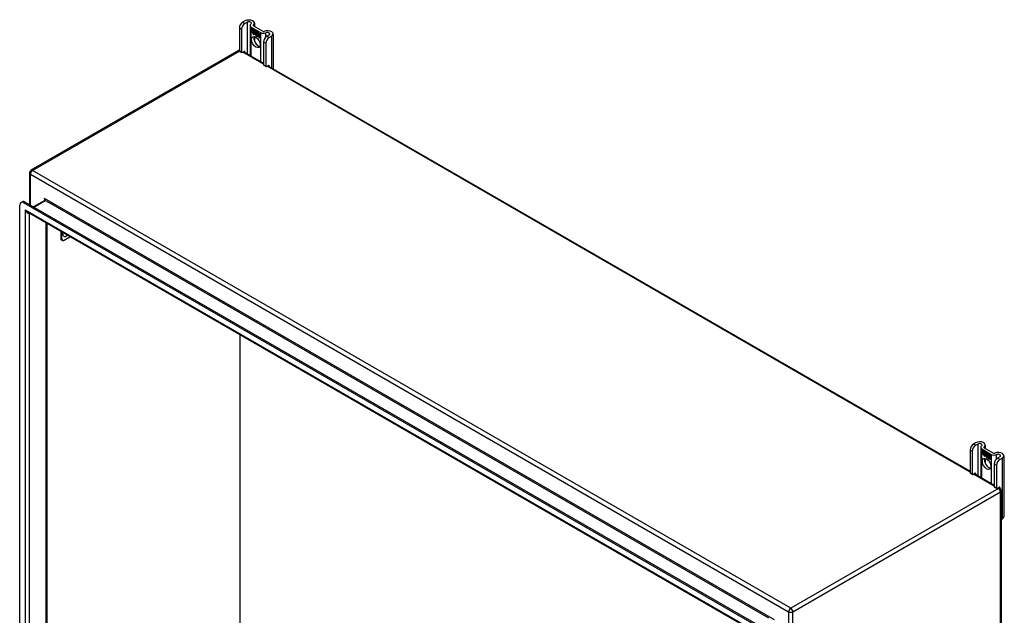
# Model space of a CAD drawing. Header units: inches. Extents: x 12 to 235, y 17 to 142.
# Tile 117 of 117: x 202 to 235, y 109 to 129. Entities that reach past the tile are written whole.
import ezdxf

# ---------------------------------------------------------------- set-up
doc = ezdxf.new("R2010")
doc.units = ezdxf.units.IN
doc.header["$MEASUREMENT"] = 0
doc.layers.add('Visible Edges(ANSI)', color=7, linetype='Continuous', lineweight=25)
doc.layers.add('Visible Tangent Edges(ANSI)', color=7, linetype='Continuous', lineweight=25)

msp = doc.modelspace()

# ---------------------------------------------------------------- linework, layer by layer
at = {"layer": 'Visible Edges(ANSI)'}
for p, q in [((210.016, 128.965), (209.94, 128.921)), ((210.015, 128.878), (210.09, 128.922)), ((210.336, 128.888), (210.336, 128.78)), ((209.83, 128.73), (209.83, 127.964)), ((209.904, 128.687), (209.904, 127.921)), ((210.187, 128.812), (210.187, 127.814)), ((210.227, 128.757), (210.54, 128.576)), ((210.23, 128.704), (210.349, 128.636)), ((210.23, 128.671), (210.23, 128.704)), ((210.23, 128.671), (210.231, 128.672)), ((210.318, 128.621), (210.23, 128.671)), ((210.23, 128.634), (210.23, 128.667)), ((210.23, 128.667), (210.318, 128.617)), ((210.23, 128.634), (210.231, 128.635)), ((210.318, 128.584), (210.23, 128.634)), ((210.23, 128.63), (210.318, 128.579)), ((210.23, 128.597), (210.23, 128.63)), ((210.23, 128.597), (210.231, 128.597)), ((210.316, 128.548), (210.23, 128.597)), ((210.231, 128.703), (210.232, 128.704)), ((210.231, 128.703), (210.231, 128.672)), ((210.348, 128.635), (210.231, 128.703)), ((210.231, 128.672), (210.317, 128.622)), ((210.231, 128.666), (210.232, 128.667)), ((210.231, 128.666), (210.231, 128.635)), ((210.317, 128.616), (210.231, 128.666)), ((210.231, 128.635), (210.317, 128.585)), ((210.231, 128.629), (210.232, 128.629)), ((210.317, 128.579), (210.231, 128.629)), ((210.231, 128.629), (210.231, 128.597)), ((210.231, 128.597), (210.317, 128.548)), ((210.294, 128.512), (210.316, 128.548)), ((210.333, 128.536), (210.294, 128.512)), ((210.317, 128.548), (210.296, 128.514)), ((210.296, 128.514), (210.333, 128.537)), ((210.298, 128.515), (210.333, 128.537)), ((210.301, 128.8), (210.614, 128.619)), ((210.316, 128.548), (210.317, 128.548)), ((210.317, 128.622), (210.317, 128.65)), ((210.317, 128.65), (210.32, 128.648)), ((210.317, 128.622), (210.318, 128.622)), ((210.317, 128.616), (210.318, 128.617)), ((210.317, 128.585), (210.317, 128.616)), ((210.317, 128.585), (210.318, 128.585)), ((210.317, 128.579), (210.318, 128.579)), ((210.317, 128.551), (210.317, 128.579)), ((210.317, 128.551), (210.318, 128.551)), ((210.319, 128.55), (210.317, 128.551)), ((210.318, 128.649), (210.318, 128.65)), ((210.318, 128.649), (210.318, 128.621)), ((210.32, 128.648), (210.318, 128.649)), ((210.318, 128.617), (210.318, 128.584)), ((210.318, 128.579), (210.318, 128.551)), ((210.318, 128.551), (210.331, 128.572)), ((210.318, 128.551), (210.319, 128.552)), ((210.318, 128.551), (210.318, 128.551)), ((210.331, 128.571), (210.319, 128.55)), ((210.319, 128.551), (210.319, 128.551)), ((210.32, 128.648), (210.351, 128.579)), ((210.32, 128.648), (210.32, 128.648)), ((210.35, 128.58), (210.32, 128.648)), ((210.331, 128.572), (210.333, 128.561)), ((210.331, 128.571), (210.331, 128.571)), ((210.333, 128.56), (210.331, 128.571)), ((210.331, 128.571), (210.331, 128.571)), ((210.333, 128.561), (210.35, 128.58)), ((210.351, 128.579), (210.333, 128.56)), ((210.333, 128.561), (210.334, 128.562)), ((210.333, 128.537), (210.335, 128.522)), ((210.333, 128.536), (210.333, 128.537)), ((210.335, 128.521), (210.333, 128.536)), ((210.351, 128.579), (210.334, 128.562)), ((210.334, 128.561), (210.334, 128.562)), ((210.335, 128.522), (210.363, 128.551)), ((210.363, 128.55), (210.335, 128.521)), ((210.337, 128.523), (210.363, 128.55)), ((210.348, 128.635), (210.349, 128.636)), ((210.364, 128.599), (210.348, 128.635)), ((210.349, 128.636), (210.364, 128.6)), ((210.35, 128.58), (210.351, 128.58)), ((210.363, 128.551), (210.369, 128.535)), ((210.363, 128.55), (210.363, 128.55)), ((210.369, 128.534), (210.363, 128.55)), ((210.364, 128.6), (210.377, 128.62)), ((210.377, 128.619), (210.364, 128.599)), ((210.364, 128.6), (210.366, 128.601)), ((210.365, 128.601), (210.365, 128.601)), ((210.369, 128.534), (210.37, 128.535)), ((210.37, 128.536), (210.37, 128.535)), ((210.37, 128.53), (210.372, 128.531)), ((210.376, 128.569), (210.407, 128.598)), ((210.376, 128.569), (210.378, 128.57)), ((210.394, 128.529), (210.376, 128.569)), ((210.377, 128.62), (210.436, 128.586)), ((210.377, 128.619), (210.377, 128.619)), ((210.435, 128.585), (210.377, 128.619)), ((210.377, 128.619), (210.377, 128.619)), ((210.407, 128.598), (210.377, 128.568)), ((210.377, 128.568), (210.395, 128.527)), ((210.378, 128.57), (210.407, 128.598)), ((210.378, 128.569), (210.378, 128.57)), ((210.407, 128.598), (210.41, 128.597)), ((210.407, 128.598), (210.408, 128.598)), ((210.409, 128.596), (210.407, 128.598)), ((210.409, 128.596), (210.41, 128.597)), ((210.409, 128.518), (210.409, 128.596)), ((210.41, 128.597), (210.41, 128.519)), ((210.435, 128.585), (210.436, 128.586)), ((210.435, 128.488), (210.435, 128.585)), ((210.436, 128.586), (210.436, 128.485)), ((210.439, 128.49), (210.439, 128.584)), ((210.439, 128.584), (210.466, 128.568)), ((210.44, 128.583), (210.44, 128.492)), ((210.44, 128.583), (210.44, 128.583)), ((210.465, 128.568), (210.44, 128.583)), ((210.465, 128.568), (210.466, 128.568)), ((210.465, 128.487), (210.465, 128.568)), ((210.466, 128.568), (210.466, 128.486)), ((210.469, 128.484), (210.469, 128.566)), ((210.469, 128.566), (210.496, 128.551)), ((210.47, 128.565), (210.47, 128.566)), ((210.47, 128.565), (210.47, 128.484)), ((210.495, 128.551), (210.47, 128.565)), ((210.495, 128.551), (210.496, 128.551)), ((210.495, 128.471), (210.495, 128.551)), ((210.496, 128.551), (210.496, 128.47)), ((210.954, 128.531), (210.954, 127.371)), ((210.296, 128.514), (210.298, 128.515)), ((210.297, 128.514), (210.296, 128.512)), ((210.335, 128.522), (210.337, 128.523)), ((210.336, 128.523), (210.336, 128.522)), ((210.336, 128.442), (210.336, 128.284)), ((210.371, 128.506), (210.404, 128.488)), ((210.372, 128.506), (210.372, 128.506)), ((210.404, 128.487), (210.372, 128.506)), ((210.373, 128.514), (210.394, 128.502)), ((210.373, 128.514), (210.373, 128.514)), ((210.395, 128.501), (210.373, 128.514)), ((210.377, 128.522), (210.379, 128.522)), ((210.393, 128.525), (210.393, 128.526)), ((210.394, 128.529), (210.394, 128.529)), ((210.394, 128.502), (210.395, 128.502)), ((210.395, 128.502), (210.395, 128.502)), ((210.398, 128.477), (210.398, 128.478)), ((210.398, 128.478), (210.398, 128.469)), ((210.398, 128.47), (210.398, 128.477)), ((210.398, 128.47), (210.398, 128.47)), ((210.403, 128.463), (210.425, 128.479)), ((210.403, 128.463), (210.405, 128.464)), ((210.417, 128.455), (210.403, 128.463)), ((210.404, 128.488), (210.405, 128.488)), ((210.425, 128.479), (210.404, 128.463)), ((210.404, 128.463), (210.417, 128.456)), ((210.405, 128.488), (210.405, 128.488)), ((210.425, 128.479), (210.405, 128.464)), ((210.405, 128.464), (210.405, 128.464)), ((210.409, 128.518), (210.41, 128.519)), ((210.429, 128.507), (210.409, 128.518)), ((210.41, 128.519), (210.429, 128.507)), ((210.425, 128.479), (210.413, 128.514)), ((210.413, 128.514), (210.427, 128.505)), ((210.414, 128.512), (210.414, 128.513)), ((210.414, 128.512), (210.425, 128.479)), ((210.427, 128.505), (210.414, 128.512)), ((210.417, 128.456), (210.429, 128.469)), ((210.429, 128.468), (210.417, 128.455)), ((210.417, 128.456), (210.419, 128.457)), ((210.418, 128.456), (210.418, 128.456)), ((210.419, 128.457), (210.429, 128.469)), ((210.425, 128.479), (210.425, 128.48)), ((210.427, 128.505), (210.427, 128.505)), ((210.433, 128.482), (210.427, 128.505)), ((210.427, 128.505), (210.434, 128.483)), ((210.429, 128.507), (210.435, 128.488)), ((210.429, 128.507), (210.429, 128.507)), ((210.436, 128.485), (210.429, 128.507)), ((210.429, 128.469), (210.432, 128.467)), ((210.429, 128.468), (210.43, 128.468)), ((210.431, 128.467), (210.429, 128.468)), ((210.431, 128.467), (210.432, 128.467)), ((210.438, 128.443), (210.431, 128.467)), ((210.432, 128.467), (210.438, 128.444)), ((210.433, 128.482), (210.434, 128.482)), ((210.436, 128.481), (210.433, 128.482)), ((210.434, 128.483), (210.436, 128.482)), ((210.435, 128.488), (210.436, 128.489)), ((210.448, 128.493), (210.436, 128.481)), ((210.436, 128.482), (210.448, 128.493)), ((210.436, 128.482), (210.437, 128.482)), ((210.448, 128.493), (210.437, 128.482)), ((210.437, 128.482), (210.437, 128.482)), ((210.438, 128.444), (210.452, 128.436)), ((210.438, 128.443), (210.439, 128.443)), ((210.452, 128.435), (210.438, 128.443)), ((210.446, 128.497), (210.439, 128.49)), ((210.44, 128.492), (210.446, 128.498)), ((210.44, 128.492), (210.441, 128.493)), ((210.44, 128.471), (210.461, 128.485)), ((210.462, 128.485), (210.44, 128.47)), ((210.44, 128.471), (210.441, 128.472)), ((210.452, 128.436), (210.44, 128.471)), ((210.44, 128.47), (210.452, 128.435)), ((210.441, 128.493), (210.446, 128.498)), ((210.441, 128.493), (210.441, 128.492)), ((210.441, 128.472), (210.461, 128.485)), ((210.441, 128.471), (210.441, 128.472)), ((210.446, 128.498), (210.465, 128.487)), ((210.446, 128.497), (210.447, 128.497)), ((210.466, 128.486), (210.446, 128.497)), ((210.448, 128.493), (210.448, 128.493)), ((210.461, 128.485), (210.448, 128.493)), ((210.448, 128.493), (210.462, 128.485)), ((210.452, 128.436), (210.452, 128.436)), ((210.459, 128.431), (210.467, 128.482)), ((210.467, 128.481), (210.459, 128.432)), ((210.459, 128.432), (210.47, 128.426)), ((210.459, 128.431), (210.459, 128.432)), ((210.47, 128.425), (210.459, 128.431)), ((210.461, 128.485), (210.461, 128.485)), ((210.465, 128.487), (210.466, 128.487)), ((210.467, 128.481), (210.468, 128.482)), ((210.467, 128.482), (210.477, 128.476)), ((210.476, 128.476), (210.467, 128.481)), ((210.469, 128.484), (210.47, 128.484)), ((210.48, 128.477), (210.469, 128.484)), ((210.47, 128.484), (210.481, 128.478)), ((210.47, 128.426), (210.473, 128.446)), ((210.474, 128.446), (210.47, 128.425)), ((210.47, 128.426), (210.47, 128.426)), ((210.476, 128.476), (210.477, 128.476)), ((210.476, 128.467), (210.476, 128.476)), ((210.477, 128.476), (210.476, 128.467)), ((210.476, 128.467), (210.476, 128.467)), ((210.479, 128.465), (210.476, 128.467)), ((210.476, 128.467), (210.479, 128.466)), ((210.479, 128.466), (210.48, 128.466)), ((210.481, 128.478), (210.48, 128.473)), ((210.48, 128.477), (210.481, 128.478)), ((210.48, 128.471), (210.48, 128.477)), ((210.48, 128.472), (210.482, 128.473)), ((210.48, 128.466), (210.48, 128.466)), ((210.481, 128.473), (210.481, 128.472)), ((210.481, 128.461), (210.482, 128.462)), ((210.482, 128.467), (210.484, 128.468)), ((210.488, 128.414), (210.494, 128.446)), ((210.488, 128.414), (210.489, 128.414)), ((210.5, 128.407), (210.488, 128.414)), ((210.494, 128.446), (210.489, 128.414)), ((210.489, 128.414), (210.5, 128.408)), ((210.495, 128.471), (210.496, 128.471)), ((210.5, 128.408), (210.503, 128.429)), ((210.504, 128.428), (210.5, 128.407)), ((210.5, 128.408), (210.5, 128.409)), ((210.503, 128.429), (210.504, 128.429)), ((210.507, 128.447), (210.508, 128.448)), ((210.509, 128.443), (210.51, 128.444)), ((210.511, 128.451), (210.512, 128.451)), ((210.511, 128.444), (210.512, 128.444)), ((210.518, 128.397), (210.524, 128.429)), ((210.518, 128.397), (210.519, 128.397)), ((210.53, 128.39), (210.518, 128.397)), ((210.524, 128.429), (210.519, 128.397)), ((210.519, 128.397), (210.529, 128.391)), ((210.529, 128.391), (210.535, 128.422)), ((210.529, 128.391), (210.53, 128.391)), ((210.536, 128.422), (210.53, 128.39)), ((210.64, 128.263), (210.64, 127.497)), ((210.714, 128.22), (210.714, 127.454)), ((210.825, 128.497), (210.75, 128.454)), ((210.824, 128.411), (210.9, 128.454)), ((209.804, 127.978), (202.872, 123.977)), ((209.836, 127.95), (209.911, 127.907)), ((209.926, 127.909), (209.994, 127.948)), ((209.975, 127.937), (210.64, 127.553)), ((210.016, 127.935), (210.016, 127.913)), ((210.646, 127.483), (210.72, 127.44)), ((210.736, 127.441), (210.803, 127.48)), ((210.784, 127.469), (234.225, 113.936)), ((210.825, 127.468), (210.825, 127.445)), ((202.823, 123.891), (202.823, 122.838)), ((203.331, 122.97), (202.962, 122.757)), ((202.496, 74.978), (202.496, 122.81)), ((202.537, 122.9), (202.585, 122.928)), ((202.635, 122.89), (227.089, 108.772)), ((202.683, 122.918), (227.137, 108.8)), ((227.003, 108.58), (202.762, 122.575)), ((203.401, 122.206), (203.401, 75.357)), ((203.408, 75.344), (203.408, 122.202)), ((203.864, 121.939), (203.864, 121.692)), ((203.919, 121.634), (203.881, 121.656)), ((203.903, 121.67), (203.903, 121.916)), ((203.959, 121.637), (204.173, 121.761)), ((209.853, 79.494), (209.853, 118.481)), ((234.411, 114.88), (234.336, 114.837)), ((234.41, 114.794), (234.485, 114.837)), ((234.582, 114.728), (234.582, 113.729)), ((234.731, 114.803), (234.731, 114.695)), ((234.225, 114.645), (234.225, 113.88)), ((234.299, 114.603), (234.299, 113.837)), ((234.622, 114.672), (234.935, 114.492)), ((234.626, 114.62), (234.744, 114.551)), ((234.626, 114.587), (234.626, 114.62)), ((234.626, 114.619), (234.626, 114.587)), ((234.626, 114.619), (234.627, 114.619)), ((234.744, 114.551), (234.626, 114.619)), ((234.626, 114.587), (234.712, 114.537)), ((234.626, 114.587), (234.626, 114.587)), ((234.713, 114.536), (234.626, 114.587)), ((234.626, 114.55), (234.626, 114.583)), ((234.626, 114.583), (234.713, 114.532)), ((234.626, 114.582), (234.626, 114.55)), ((234.626, 114.582), (234.627, 114.582)), ((234.712, 114.532), (234.626, 114.582)), ((234.626, 114.55), (234.712, 114.5)), ((234.626, 114.55), (234.626, 114.55)), ((234.713, 114.499), (234.626, 114.55)), ((234.626, 114.544), (234.627, 114.545)), ((234.626, 114.545), (234.713, 114.495)), ((234.626, 114.512), (234.626, 114.545)), ((234.712, 114.495), (234.626, 114.544)), ((234.626, 114.544), (234.626, 114.513)), ((234.626, 114.513), (234.712, 114.463)), ((234.626, 114.512), (234.626, 114.513)), ((234.711, 114.463), (234.626, 114.512)), ((234.689, 114.427), (234.711, 114.463)), ((234.728, 114.452), (234.689, 114.427)), ((234.692, 114.429), (234.691, 114.428)), ((234.712, 114.463), (234.692, 114.429)), ((234.692, 114.429), (234.729, 114.453)), ((234.692, 114.429), (234.693, 114.43)), ((234.693, 114.43), (234.729, 114.453)), ((234.696, 114.715), (235.009, 114.535)), ((234.711, 114.463), (234.712, 114.463)), ((234.712, 114.537), (234.712, 114.566)), ((234.712, 114.566), (234.716, 114.564)), ((234.712, 114.537), (234.713, 114.538)), ((234.712, 114.532), (234.713, 114.532)), ((234.712, 114.5), (234.712, 114.532)), ((234.712, 114.5), (234.713, 114.501)), ((234.712, 114.495), (234.713, 114.495)), ((234.712, 114.466), (234.712, 114.495)), ((234.712, 114.466), (234.713, 114.467)), ((234.714, 114.466), (234.712, 114.466)), ((234.713, 114.565), (234.713, 114.536)), ((234.713, 114.565), (234.713, 114.565)), ((234.715, 114.563), (234.713, 114.565)), ((234.713, 114.532), (234.713, 114.499)), ((234.713, 114.495), (234.713, 114.467)), ((234.713, 114.466), (234.726, 114.488)), ((234.713, 114.466), (234.715, 114.467)), ((234.713, 114.467), (234.713, 114.466)), ((234.726, 114.486), (234.714, 114.466)), ((234.714, 114.467), (234.714, 114.467)), ((234.715, 114.563), (234.716, 114.564)), ((234.746, 114.495), (234.715, 114.563)), ((234.716, 114.564), (234.746, 114.495)), ((234.726, 114.488), (234.728, 114.476)), ((234.726, 114.486), (234.727, 114.486)), ((234.728, 114.475), (234.726, 114.486)), ((234.727, 114.486), (234.726, 114.486)), ((234.746, 114.495), (234.728, 114.475)), ((234.728, 114.476), (234.746, 114.495)), ((234.728, 114.476), (234.73, 114.477)), ((234.728, 114.452), (234.729, 114.452)), ((234.73, 114.436), (234.728, 114.452)), ((234.729, 114.476), (234.729, 114.477)), ((234.729, 114.453), (234.73, 114.438)), ((234.746, 114.495), (234.73, 114.477)), ((234.73, 114.438), (234.758, 114.466)), ((234.758, 114.465), (234.73, 114.436)), ((234.73, 114.438), (234.732, 114.438)), ((234.731, 114.438), (234.731, 114.438)), ((234.732, 114.438), (234.758, 114.466)), ((234.744, 114.551), (234.744, 114.551)), ((234.76, 114.514), (234.744, 114.551)), ((234.744, 114.551), (234.759, 114.516)), ((234.746, 114.495), (234.746, 114.495)), ((234.758, 114.466), (234.764, 114.451)), ((234.758, 114.465), (234.758, 114.465)), ((234.764, 114.45), (234.758, 114.465)), ((234.759, 114.516), (234.772, 114.535)), ((234.759, 114.516), (234.761, 114.516)), ((234.772, 114.534), (234.76, 114.514)), ((234.761, 114.516), (234.761, 114.516)), ((234.764, 114.45), (234.765, 114.451)), ((234.765, 114.451), (234.765, 114.451)), ((234.765, 114.445), (234.767, 114.446)), ((234.767, 114.422), (234.799, 114.403)), ((234.767, 114.421), (234.768, 114.421)), ((234.799, 114.402), (234.767, 114.421)), ((234.768, 114.429), (234.768, 114.43)), ((234.768, 114.429), (234.79, 114.417)), ((234.79, 114.416), (234.768, 114.429)), ((234.771, 114.484), (234.802, 114.514)), ((234.771, 114.484), (234.773, 114.485)), ((234.789, 114.444), (234.771, 114.484)), ((234.772, 114.534), (234.773, 114.535)), ((234.772, 114.535), (234.831, 114.501)), ((234.772, 114.535), (234.772, 114.535)), ((234.83, 114.501), (234.772, 114.534)), ((234.802, 114.513), (234.772, 114.484)), ((234.772, 114.484), (234.79, 114.443)), ((234.773, 114.485), (234.802, 114.514)), ((234.773, 114.485), (234.773, 114.485)), ((234.773, 114.437), (234.774, 114.438)), ((234.788, 114.441), (234.789, 114.441)), ((234.789, 114.444), (234.79, 114.445)), ((234.79, 114.417), (234.791, 114.418)), ((234.79, 114.418), (234.791, 114.418)), ((234.799, 114.403), (234.8, 114.404)), ((234.8, 114.404), (234.8, 114.404)), ((234.802, 114.514), (234.805, 114.512)), ((234.802, 114.513), (234.803, 114.513)), ((234.804, 114.512), (234.802, 114.513)), ((234.804, 114.512), (234.805, 114.512)), ((234.804, 114.434), (234.804, 114.512)), ((234.804, 114.434), (234.805, 114.434)), ((234.824, 114.422), (234.804, 114.434)), ((234.805, 114.512), (234.805, 114.434)), ((234.805, 114.434), (234.825, 114.423)), ((234.82, 114.395), (234.808, 114.429)), ((234.808, 114.429), (234.822, 114.421)), ((234.809, 114.428), (234.821, 114.394)), ((234.809, 114.428), (234.809, 114.428)), ((234.822, 114.42), (234.809, 114.428)), ((234.822, 114.42), (234.822, 114.421)), ((234.822, 114.421), (234.829, 114.398)), ((234.829, 114.398), (234.822, 114.42)), ((234.824, 114.422), (234.825, 114.423)), ((234.831, 114.401), (234.824, 114.422)), ((234.825, 114.423), (234.83, 114.404)), ((234.829, 114.398), (234.829, 114.398)), ((234.831, 114.396), (234.829, 114.398)), ((234.829, 114.398), (234.831, 114.397)), ((234.83, 114.501), (234.831, 114.501)), ((234.83, 114.404), (234.83, 114.501)), ((234.83, 114.404), (234.831, 114.404)), ((234.831, 114.501), (234.831, 114.401)), ((234.831, 114.397), (234.843, 114.409)), ((234.843, 114.408), (234.831, 114.396)), ((234.831, 114.397), (234.832, 114.398)), ((234.843, 114.409), (234.832, 114.398)), ((234.832, 114.397), (234.832, 114.397)), ((234.835, 114.406), (234.835, 114.499)), ((234.835, 114.499), (234.861, 114.484)), ((234.835, 114.498), (234.835, 114.407)), ((234.835, 114.498), (234.836, 114.498)), ((234.86, 114.484), (234.835, 114.498)), ((234.835, 114.407), (234.841, 114.413)), ((234.841, 114.413), (234.835, 114.406)), ((234.835, 114.407), (234.837, 114.408)), ((234.835, 114.386), (234.856, 114.401)), ((234.836, 114.408), (234.836, 114.407)), ((234.836, 114.387), (234.857, 114.401)), ((234.857, 114.401), (234.836, 114.386)), ((234.837, 114.408), (234.841, 114.413)), ((234.841, 114.413), (234.86, 114.402)), ((234.841, 114.413), (234.842, 114.413)), ((234.861, 114.401), (234.841, 114.413)), ((234.843, 114.409), (234.857, 114.401)), ((234.843, 114.408), (234.843, 114.408)), ((234.856, 114.401), (234.843, 114.408)), ((234.854, 114.347), (234.862, 114.398)), ((234.863, 114.397), (234.854, 114.347)), ((234.856, 114.401), (234.856, 114.401)), ((234.86, 114.484), (234.861, 114.484)), ((234.86, 114.402), (234.86, 114.484)), ((234.86, 114.402), (234.861, 114.403)), ((234.861, 114.484), (234.861, 114.401)), ((234.862, 114.398), (234.872, 114.392)), ((234.863, 114.397), (234.863, 114.397)), ((234.872, 114.392), (234.863, 114.397)), ((234.865, 114.399), (234.865, 114.482)), ((234.865, 114.482), (234.891, 114.467)), ((234.865, 114.481), (234.865, 114.399)), ((234.865, 114.481), (234.866, 114.481)), ((234.89, 114.466), (234.865, 114.481)), ((234.865, 114.399), (234.876, 114.393)), ((234.865, 114.399), (234.865, 114.399)), ((234.875, 114.393), (234.865, 114.399)), ((234.89, 114.466), (234.891, 114.467)), ((234.89, 114.386), (234.89, 114.466)), ((234.891, 114.467), (234.891, 114.385)), ((235.22, 114.413), (235.145, 114.369)), ((235.35, 114.446), (235.35, 112.405)), ((234.731, 114.358), (234.731, 114.199)), ((234.793, 114.393), (234.793, 114.393)), ((234.793, 114.385), (234.793, 114.393)), ((234.793, 114.393), (234.793, 114.384)), ((234.793, 114.385), (234.793, 114.385)), ((234.798, 114.379), (234.82, 114.395)), ((234.798, 114.379), (234.8, 114.38)), ((234.813, 114.371), (234.798, 114.379)), ((234.821, 114.394), (234.799, 114.379)), ((234.799, 114.379), (234.812, 114.371)), ((234.82, 114.395), (234.8, 114.38)), ((234.8, 114.38), (234.8, 114.379)), ((234.812, 114.371), (234.824, 114.384)), ((234.812, 114.371), (234.814, 114.372)), ((234.825, 114.384), (234.813, 114.371)), ((234.813, 114.372), (234.814, 114.372)), ((234.814, 114.372), (234.825, 114.384)), ((234.82, 114.395), (234.82, 114.395)), ((234.824, 114.384), (234.827, 114.383)), ((234.825, 114.384), (234.825, 114.384)), ((234.827, 114.382), (234.825, 114.384)), ((234.827, 114.383), (234.834, 114.359)), ((234.827, 114.382), (234.827, 114.383)), ((234.833, 114.359), (234.827, 114.382)), ((234.833, 114.359), (234.834, 114.359)), ((234.848, 114.35), (234.833, 114.359)), ((234.834, 114.359), (234.847, 114.351)), ((234.835, 114.386), (234.836, 114.387)), ((234.847, 114.351), (234.835, 114.386)), ((234.837, 114.387), (234.836, 114.387)), ((234.836, 114.386), (234.848, 114.35)), ((234.847, 114.351), (234.847, 114.352)), ((234.854, 114.347), (234.865, 114.341)), ((234.854, 114.347), (234.854, 114.347)), ((234.865, 114.34), (234.854, 114.347)), ((234.865, 114.341), (234.868, 114.361)), ((234.869, 114.361), (234.865, 114.34)), ((234.865, 114.341), (234.866, 114.341)), ((234.871, 114.382), (234.872, 114.392)), ((234.871, 114.382), (234.872, 114.383)), ((234.874, 114.38), (234.871, 114.382)), ((234.872, 114.392), (234.872, 114.392)), ((234.872, 114.392), (234.872, 114.382)), ((234.872, 114.382), (234.874, 114.381)), ((234.874, 114.381), (234.875, 114.382)), ((234.875, 114.393), (234.876, 114.393)), ((234.875, 114.387), (234.875, 114.393)), ((234.875, 114.387), (234.877, 114.388)), ((234.875, 114.381), (234.875, 114.381)), ((234.876, 114.393), (234.876, 114.388)), ((234.876, 114.388), (234.876, 114.388)), ((234.876, 114.376), (234.878, 114.377)), ((234.877, 114.383), (234.879, 114.384)), ((234.884, 114.33), (234.889, 114.362)), ((234.89, 114.361), (234.884, 114.33)), ((234.884, 114.33), (234.895, 114.324)), ((234.884, 114.33), (234.884, 114.33)), ((234.895, 114.323), (234.884, 114.33)), ((234.89, 114.386), (234.891, 114.387)), ((234.895, 114.324), (234.898, 114.344)), ((234.899, 114.344), (234.895, 114.323)), ((234.895, 114.324), (234.896, 114.324)), ((234.898, 114.344), (234.899, 114.344)), ((234.902, 114.362), (234.903, 114.363)), ((234.904, 114.358), (234.905, 114.359)), ((234.906, 114.366), (234.908, 114.367)), ((234.906, 114.359), (234.907, 114.36)), ((234.913, 114.312), (234.919, 114.344)), ((234.913, 114.312), (234.914, 114.313)), ((234.925, 114.306), (234.913, 114.312)), ((234.919, 114.344), (234.914, 114.313)), ((234.914, 114.313), (234.925, 114.306)), ((234.925, 114.306), (234.93, 114.338)), ((234.931, 114.337), (234.925, 114.306)), ((234.925, 114.306), (234.925, 114.307)), ((235.035, 114.178), (235.035, 113.412)), ((235.109, 114.135), (235.109, 113.369)), ((235.219, 114.326), (235.295, 114.37)), ((234.232, 113.865), (234.306, 113.823)), ((234.321, 113.824), (234.389, 113.863)), ((234.37, 113.852), (235.035, 113.468)), ((234.411, 113.85), (234.411, 113.828)), ((235.041, 113.398), (235.116, 113.355)), ((235.131, 113.357), (235.199, 113.396)), ((235.179, 113.385), (235.218, 113.362)), ((235.22, 113.383), (235.22, 113.361)), ((235.268, 113.276), (235.268, 64.448)), ((235.268, 112.313), (235.295, 112.328))]:
    msp.add_line(p, q, dxfattribs=at)
at = {"layer": 'Visible Edges(ANSI)', "flags": 128}
msp.add_lwpolyline([(203.333, 122.984), (203.333, 122.978), (203.332, 122.974), (203.331, 122.971), (203.331, 122.97)], dxfattribs=at)
at = {"layer": 'Visible Edges(ANSI)'}
for centre, start, end in [((209.853, 127.892), 103.4226, 120), ((202.922, 123.891), 120, 180), ((235.169, 113.276), 0, 60)]:
    msp.add_arc(centre, 0.099, start, end, dxfattribs=at)
for centre, major_axis, start_param, end_param in [((209.94, 128.794), (-0.078, -0.135), 3.926991, 5.497787), ((210.015, 128.751), (0.078, 0.135), 0.785398, 2.356194), ((210.148, 128.888), (0.188, 0), 5.640144, 8.63938), ((210.148, 128.888), (0.0825, 0), 5.640144, 8.63938), ((210.323, 128.812), (-0.136, 0), 5.640144, 7.068583), ((210.323, 128.812), (-0.031, 0), 5.640144, 7.068583), ((210.395, 128.487), (-0.0249, 0.0431), 6.268672, 7.008625), ((210.396, 128.488), (-0.0249, 0.0431), 0.028947, 0.295885), ((210.389, 128.498), (-0.021, 0.0364), 5.317289, 6.229324), ((210.389, 128.498), (-0.0206, 0.0357), 5.272274, 6.251395), ((210.39, 128.499), (-0.0206, 0.0357), 6.047724, 6.251395), ((210.389, 128.498), (-0.0187, 0.0323), 5.330385, 6.268672), ((210.389, 128.498), (-0.0183, 0.0317), 5.329545, 6.268672), ((210.39, 128.499), (-0.0183, 0.0317), 6.051884, 6.268672), ((210.396, 128.488), (-0.0245, 0.0424), 6.268672, 6.283185), ((210.636, 128.632), (-0.136, 0), 0.785398, 2.213838), ((210.636, 128.632), (0.031, 0), 3.926991, 5.35543), ((210.767, 128.531), (0.188, 0), 5.497787, 8.497023), ((210.767, 128.531), (0.0825, 0), 5.497787, 8.497023), ((210.458, 128.301), (-0.102, 0.176), 0.374433, 2.76716), ((210.377, 128.499), (-0.0123, 0.0214), 0.72544, 2.208898), ((210.395, 128.487), (-0.0245, 0.0424), 6.268672, 7.008625), ((210.377, 128.499), (0.012, -0.0207), 3.867033, 5.35049), ((210.38, 128.498), (-0.0064, 0.011), 0.453624, 1.914249), ((210.38, 128.498), (0.006, -0.0104), 3.639467, 5.055842), ((210.388, 128.503), (-0.0109, 0.0188), 5.836026, 6.985262), ((210.388, 128.503), (-0.0105, 0.0182), 5.836026, 6.946368), ((210.382, 128.537), (-0.0379, 0.0657), 2.208898, 2.658734), ((210.389, 128.504), (-0.0109, 0.0188), 0.065067, 0.331662), ((210.382, 128.537), (0.0376, -0.0651), 5.35049, 5.792995), ((210.388, 128.513), (-0.0196, 0.0339), 1.914249, 2.72139), ((210.388, 128.513), (0.0192, -0.0332), 5.055842, 5.891549), ((210.389, 128.504), (-0.0105, 0.0182), 6.079217, 6.283185), ((210.386, 128.51), (0.0072, -0.0125), 1.678399, 2.694434), ((210.386, 128.51), (-0.0068, 0.0119), 4.819991, 5.836026), ((210.387, 128.511), (0.006, -0.0103), 0.287189, 1.678399), ((210.392, 128.511), (0.0095, -0.0165), 1.201563, 2.270327), ((210.392, 128.511), (-0.0091, 0.0158), 4.343155, 5.413588), ((210.387, 128.511), (0.0063, -0.011), 0.251695, 1.678399), ((210.381, 128.512), (0.0173, -0.0299), 0.38335, 1.201563), ((210.381, 128.512), (0.0176, -0.0305), 0.369234, 1.201563), ((210.514, 128.414), (-0.0294, 0.051), 0.219898, 0.610865), ((210.514, 128.414), (-0.0291, 0.0503), 0.219898, 0.610865), ((210.497, 128.442), (-0.015, 0.026), 5.48867, 6.499805), ((210.497, 128.442), (-0.0146, 0.0253), 5.48867, 6.513784), ((210.489, 128.447), (-0.0083, 0.0143), 5.603031, 6.503084), ((210.489, 128.447), (-0.0079, 0.0136), 5.603031, 6.503084), ((210.516, 128.415), (-0.0294, 0.051), 0.219898, 0.291612), ((210.495, 128.446), (-0.0154, 0.0266), 5.501665, 6.243634), ((210.495, 128.446), (-0.015, 0.026), 5.47676, 6.310847), ((210.498, 128.443), (-0.015, 0.026), 0.047158, 0.216619), ((210.49, 128.448), (-0.0082, 0.0143), 0.085815, 0.219898), ((210.497, 128.447), (-0.015, 0.026), 6.059998, 6.283185), ((210.49, 128.448), (-0.0079, 0.0136), 6.100483, 6.283185), ((210.498, 128.443), (-0.0146, 0.0253), 6.06115, 6.283185), ((210.488, 128.454), (0.00412, -0.00714), 1.196548, 2.461438), ((210.488, 128.454), (-0.00375, 0.0065), 4.33814, 5.603031), ((210.483, 128.455), (-0.0077, 0.0133), 3.752458, 4.33814), ((210.483, 128.455), (0.0081, -0.014), 0.610865, 1.196548), ((210.497, 128.456), (-0.006, 0.0103), 4.223571, 5.48867), ((210.497, 128.456), (0.0063, -0.011), 1.081978, 2.347078), ((210.544, 128.397), (-0.0294, 0.051), 0.236534, 0.625184), ((210.544, 128.397), (-0.0291, 0.0503), 0.236639, 0.625276), ((210.481, 128.46), (-0.0176, 0.0305), 3.88819, 4.223571), ((210.481, 128.46), (0.018, -0.0312), 0.848525, 1.081978), ((210.526, 128.425), (-0.015, 0.0259), 5.492181, 6.733718), ((210.526, 128.425), (-0.0153, 0.0266), 5.492181, 6.613939), ((210.483, 128.46), (-0.0176, 0.0305), 3.959823, 3.971212), ((210.527, 128.425), (-0.0153, 0.0266), 0.046088, 0.313087), ((210.519, 128.43), (-0.0082, 0.0143), 5.604299, 6.503622), ((210.519, 128.43), (-0.0079, 0.0136), 5.604299, 6.503242), ((210.546, 128.398), (-0.0294, 0.051), 0.236534, 0.291612), ((210.52, 128.431), (-0.0082, 0.0143), 0.085815, 0.220437), ((210.527, 128.425), (-0.015, 0.0259), 6.060079, 6.283185), ((210.52, 128.431), (-0.0079, 0.0136), 6.100483, 6.283185), ((210.518, 128.437), (0.00412, -0.00714), 1.196401, 2.462706), ((210.518, 128.437), (-0.00375, 0.0065), 4.337994, 5.604299), ((210.513, 128.437), (0.0081, -0.014), 0.610732, 1.196401), ((210.513, 128.437), (-0.0077, 0.0133), 3.752322, 4.337994), ((210.526, 128.439), (0.0066, -0.0114), 1.107844, 2.350588), ((210.526, 128.439), (-0.0062, 0.0107), 4.249437, 5.492181), ((210.511, 128.442), (-0.0176, 0.0305), 3.735005, 4.249437), ((210.511, 128.442), (0.018, -0.0312), 0.593412, 1.107844), ((210.75, 128.326), (-0.078, -0.135), 3.926991, 5.497787), ((210.824, 128.283), (0.078, 0.135), 0.785398, 2.356194), ((209.852, 127.977), (-0.0155, -0.0268), 5.497787, 6.283185), ((209.926, 127.934), (-0.0155, -0.0268), 5.497787, 7.068583), ((209.994, 127.922), (0.0155, 0.0268), 5.497787, 7.068583), ((210.662, 127.509), (-0.0155, -0.0268), 5.497787, 6.283185), ((210.736, 127.466), (-0.0155, -0.0268), 5.497787, 7.068583), ((210.803, 127.455), (0.0155, 0.0268), 5.497787, 7.068583), ((202.683, 122.757), (-0.098, 0.17), 5.497787, 6.283185), ((202.635, 122.73), (-0.098, 0.17), 5.497787, 7.068583), ((203.92, 121.724), (-0.0394, -0.0682), 5.497787, 6.283185), ((203.959, 121.702), (-0.0394, -0.0682), 5.497787, 7.068583), ((234.336, 114.709), (-0.078, -0.135), 3.926991, 5.497787), ((234.41, 114.666), (0.078, 0.135), 0.785398, 2.356194), ((234.543, 114.803), (0.188, 0), 5.640144, 8.63938), ((234.543, 114.803), (0.0825, 0), 5.640144, 8.63938), ((234.718, 114.728), (-0.136, 0), 5.640144, 7.068583), ((234.718, 114.728), (-0.031, 0), 5.640144, 7.068583), ((234.772, 114.414), (-0.0123, 0.0214), 0.72544, 2.208898), ((234.79, 114.403), (-0.0245, 0.0424), 6.268672, 7.008625), ((234.79, 114.403), (-0.0249, 0.0431), 6.268672, 7.008625), ((234.772, 114.414), (0.012, -0.0207), 3.867033, 5.35049), ((234.791, 114.404), (-0.0249, 0.0431), 0.028947, 0.295885), ((234.784, 114.414), (-0.021, 0.0364), 5.317289, 6.229324), ((234.784, 114.414), (-0.0206, 0.0357), 5.272274, 6.251395), ((234.785, 114.415), (-0.0206, 0.0357), 6.047724, 6.251395), ((234.784, 114.414), (-0.0187, 0.0323), 5.330385, 6.268672), ((234.775, 114.414), (-0.0064, 0.011), 0.453624, 1.914249), ((234.784, 114.414), (-0.0183, 0.0317), 5.329545, 6.268672), ((234.775, 114.414), (0.006, -0.0104), 3.639467, 5.055842), ((234.785, 114.415), (-0.0183, 0.0317), 6.051884, 6.268672), ((234.791, 114.404), (-0.0245, 0.0424), 6.268672, 6.283185), ((234.783, 114.419), (-0.0109, 0.0188), 5.836026, 6.985262), ((234.783, 114.419), (-0.0105, 0.0182), 5.836026, 6.946368), ((234.778, 114.453), (0.0376, -0.0651), 5.35049, 5.792995), ((234.778, 114.453), (-0.0379, 0.0657), 2.208898, 2.658734), ((234.784, 114.42), (-0.0109, 0.0188), 0.065067, 0.331662), ((234.783, 114.428), (0.0192, -0.0332), 5.055842, 5.891549), ((234.783, 114.428), (-0.0196, 0.0339), 1.914249, 2.72139), ((234.784, 114.42), (-0.0105, 0.0182), 6.079217, 6.283185), ((234.781, 114.425), (0.0072, -0.0125), 1.678399, 2.694434), ((234.781, 114.425), (-0.0068, 0.0119), 4.819991, 5.836026), ((234.782, 114.426), (0.006, -0.0103), 0.287189, 1.678399), ((234.787, 114.426), (-0.0091, 0.0158), 4.343155, 5.413588), ((234.787, 114.426), (0.0095, -0.0165), 1.201563, 2.270327), ((234.782, 114.426), (0.0063, -0.011), 0.251695, 1.678399), ((234.777, 114.427), (0.0173, -0.0299), 0.38335, 1.201563), ((234.777, 114.427), (0.0176, -0.0305), 0.369234, 1.201563), ((235.031, 114.547), (-0.136, 0), 0.785398, 2.213838), ((235.031, 114.547), (0.031, 0), 3.926991, 5.35543), ((235.162, 114.446), (0.188, 0), 5.497787, 8.497023), ((235.162, 114.446), (0.0825, 0), 5.497787, 8.497023), ((234.853, 114.217), (-0.102, 0.176), 0.374433, 2.76716), ((234.909, 114.329), (-0.0294, 0.051), 0.219898, 0.610865), ((234.909, 114.329), (-0.0291, 0.0503), 0.219898, 0.610865), ((234.892, 114.357), (-0.015, 0.026), 5.48867, 6.499805), ((234.892, 114.357), (-0.0146, 0.0253), 5.48867, 6.513784), ((234.884, 114.363), (-0.0083, 0.0143), 5.603031, 6.503084), ((234.911, 114.33), (-0.0294, 0.051), 0.219898, 0.291612), ((234.89, 114.361), (-0.015, 0.026), 5.47676, 6.310847), ((234.893, 114.358), (-0.015, 0.026), 0.047158, 0.216619), ((234.884, 114.363), (-0.0079, 0.0136), 5.603031, 6.503084), ((234.89, 114.361), (-0.0154, 0.0266), 5.501665, 6.243634), ((234.885, 114.363), (-0.0082, 0.0143), 0.085815, 0.219898), ((234.892, 114.362), (-0.015, 0.026), 6.059998, 6.283185), ((234.885, 114.363), (-0.0079, 0.0136), 6.100483, 6.283185), ((234.893, 114.358), (-0.0146, 0.0253), 6.06115, 6.283185), ((234.883, 114.37), (0.00412, -0.00714), 1.196548, 2.461438), ((234.883, 114.37), (-0.00375, 0.0065), 4.33814, 5.603031), ((234.878, 114.37), (-0.0077, 0.0133), 3.752458, 4.33814), ((234.878, 114.37), (0.0081, -0.014), 0.610865, 1.196548), ((234.892, 114.372), (0.0063, -0.011), 1.081978, 2.347078), ((234.892, 114.372), (-0.006, 0.0103), 4.223571, 5.48867), ((234.939, 114.313), (-0.0294, 0.051), 0.236534, 0.625184), ((234.939, 114.313), (-0.0291, 0.0503), 0.236639, 0.625276), ((234.876, 114.375), (-0.0176, 0.0305), 3.88819, 4.223571), ((234.921, 114.34), (-0.015, 0.0259), 5.492181, 6.733718), ((234.876, 114.375), (0.018, -0.0312), 0.848525, 1.081978), ((234.921, 114.34), (-0.0153, 0.0266), 5.492181, 6.613939), ((234.923, 114.341), (-0.0153, 0.0266), 0.046088, 0.313087), ((234.878, 114.376), (-0.0176, 0.0305), 3.959823, 3.971212), ((234.914, 114.345), (-0.0082, 0.0143), 5.604299, 6.503622), ((234.914, 114.345), (-0.0079, 0.0136), 5.604299, 6.503242), ((234.941, 114.314), (-0.0294, 0.051), 0.236534, 0.291612), ((234.915, 114.346), (-0.0082, 0.0143), 0.085815, 0.220437), ((234.915, 114.346), (-0.0079, 0.0136), 6.100483, 6.283185), ((234.923, 114.341), (-0.015, 0.0259), 6.060079, 6.283185), ((234.913, 114.352), (0.00412, -0.00714), 1.196401, 2.462706), ((234.913, 114.352), (-0.00375, 0.0065), 4.337994, 5.604299), ((234.908, 114.353), (0.0081, -0.014), 0.610732, 1.196401), ((234.908, 114.353), (-0.0077, 0.0133), 3.752322, 4.337994), ((234.921, 114.354), (0.0066, -0.0114), 1.107844, 2.350588), ((234.921, 114.354), (-0.0062, 0.0107), 4.249437, 5.492181), ((234.906, 114.357), (-0.0176, 0.0305), 3.735005, 4.249437), ((234.906, 114.357), (0.018, -0.0312), 0.593412, 1.107844), ((235.145, 114.242), (-0.078, -0.135), 3.926991, 5.497787), ((235.219, 114.199), (0.078, 0.135), 0.785398, 2.356194), ((234.247, 113.892), (-0.0155, -0.0268), 5.497787, 6.283185), ((234.321, 113.849), (-0.0155, -0.0268), 5.497787, 7.068583), ((234.389, 113.838), (0.0155, 0.0268), 5.497787, 7.068583), ((235.057, 113.425), (-0.0155, -0.0268), 5.497787, 6.283185), ((235.131, 113.382), (-0.0155, -0.0268), 5.497787, 7.068583), ((235.199, 113.37), (0.0155, 0.0268), 5.497787, 7.068583), ((235.162, 112.405), (0.187, 0), 5.497787, 6.283185)]:
    msp.add_ellipse(centre, major_axis=major_axis, ratio=0.57735, start_param=start_param, end_param=end_param, dxfattribs=at)
for centre in [(210.383, 128.258), (234.779, 114.174)]:
    msp.add_ellipse(centre, major_axis=(-0.102, 0.176), ratio=0.57735, dxfattribs=at)
at = {"layer": 'Visible Tangent Edges(ANSI)'}
for p, q in [((210.015, 128.878), (209.94, 128.921)), ((210.09, 128.922), (210.09, 127.87)), ((209.83, 128.73), (209.904, 128.687)), ((210.227, 127.791), (210.227, 128.757)), ((210.298, 128.802), (210.298, 128.823)), ((210.371, 128.53), (210.372, 128.531)), ((210.54, 128.576), (210.54, 127.61)), ((210.717, 128.429), (210.717, 128.569)), ((210.36, 128.51), (210.36, 128.511)), ((210.374, 128.481), (210.375, 128.481)), ((210.376, 128.491), (210.376, 128.491)), ((210.383, 128.522), (210.384, 128.523)), ((210.392, 128.515), (210.393, 128.515)), ((210.404, 128.51), (210.404, 128.51)), ((210.473, 128.446), (210.474, 128.446)), ((210.479, 128.46), (210.48, 128.461)), ((210.488, 128.461), (210.488, 128.461)), ((210.493, 128.454), (210.494, 128.454)), ((210.494, 128.446), (210.494, 128.447)), ((210.497, 128.466), (210.497, 128.466)), ((210.505, 128.454), (210.505, 128.455)), ((210.517, 128.443), (210.518, 128.444)), ((210.523, 128.437), (210.523, 128.437)), ((210.524, 128.429), (210.524, 128.429)), ((210.526, 128.449), (210.527, 128.449)), ((210.534, 128.437), (210.535, 128.438)), ((210.535, 128.422), (210.536, 128.423)), ((210.64, 128.263), (210.714, 128.22)), ((210.824, 128.411), (210.75, 128.454)), ((210.9, 128.454), (210.9, 127.403)), ((202.922, 123.972), (209.83, 127.96)), ((209.904, 127.921), (209.83, 127.964)), ((210.64, 127.519), (209.946, 127.92)), ((209.994, 127.948), (210.016, 127.935)), ((210.714, 127.454), (210.64, 127.497)), ((234.225, 113.902), (210.755, 127.452)), ((210.803, 127.48), (210.825, 127.468)), ((228.238, 109.356), (202.922, 123.972)), ((202.852, 123.85), (228.168, 109.234)), ((202.852, 122.821), (202.852, 123.85)), ((202.971, 122.752), (203.346, 122.969)), ((227.695, 108.962), (203.324, 123.032)), ((203.324, 123.032), (203.324, 122.967)), ((203.346, 122.969), (203.466, 122.9)), ((202.635, 122.89), (202.683, 122.918)), ((202.677, 122.658), (227.047, 108.588)), ((202.677, 122.658), (202.677, 74.921)), ((227.51, 109.018), (203.466, 122.9)), ((202.817, 122.544), (202.817, 75.027)), ((203.372, 122.223), (203.372, 75.348)), ((203.903, 121.67), (203.864, 121.692)), ((234.41, 114.794), (234.336, 114.837)), ((234.485, 114.837), (234.485, 113.785)), ((234.693, 114.717), (234.693, 114.739)), ((234.225, 114.645), (234.299, 114.603)), ((234.622, 113.706), (234.622, 114.672)), ((234.755, 114.426), (234.755, 114.426)), ((234.766, 114.446), (234.767, 114.446)), ((234.77, 114.396), (234.77, 114.396)), ((234.771, 114.406), (234.772, 114.407)), ((234.778, 114.438), (234.779, 114.438)), ((234.787, 114.431), (234.788, 114.431)), ((234.799, 114.426), (234.799, 114.426)), ((234.935, 114.492), (234.935, 113.526)), ((235.113, 114.345), (235.113, 114.484)), ((234.868, 114.361), (234.869, 114.362)), ((234.874, 114.375), (234.876, 114.376)), ((234.883, 114.376), (234.883, 114.376)), ((234.888, 114.369), (234.889, 114.369)), ((234.889, 114.362), (234.89, 114.362)), ((234.892, 114.381), (234.893, 114.382)), ((234.9, 114.37), (234.901, 114.37)), ((234.913, 114.359), (234.913, 114.359)), ((234.918, 114.352), (234.918, 114.352)), ((234.919, 114.344), (234.919, 114.345)), ((234.921, 114.364), (234.922, 114.365)), ((234.93, 114.353), (234.93, 114.353)), ((234.93, 114.338), (234.931, 114.338)), ((235.035, 114.178), (235.109, 114.135)), ((235.219, 114.326), (235.145, 114.369)), ((235.295, 114.37), (235.295, 112.328)), ((234.299, 113.837), (234.225, 113.88)), ((235.035, 113.435), (234.341, 113.835)), ((234.389, 113.863), (234.411, 113.85)), ((235.109, 113.369), (235.035, 113.412)), ((235.169, 113.357), (228.238, 109.356)), ((228.308, 109.234), (235.239, 113.236)), ((235.169, 113.357), (235.15, 113.368)), ((235.199, 113.396), (235.22, 113.383)), ((235.239, 64.408), (235.239, 113.236)), ((228.168, 109.234), (228.168, 60.406)), ((228.308, 60.406), (228.308, 109.234))]:
    msp.add_line(p, q, dxfattribs=at)
at = {"layer": 'Visible Tangent Edges(ANSI)', "flags": 128}
for points in [[(203.346, 122.969), (203.348, 122.97), (203.349, 122.971), (203.35, 122.973), (203.351, 122.975), (203.351, 122.977), (203.351, 122.98), (203.351, 122.982), (203.351, 122.985), (203.35, 122.988), (203.35, 122.991), (203.349, 122.994), (203.348, 122.996), (203.346, 122.999), (203.345, 123.002), (203.343, 123.005), (203.342, 123.008), (203.34, 123.011), (203.338, 123.014), (203.336, 123.017), (203.334, 123.02), (203.331, 123.023), (203.329, 123.026), (203.327, 123.029), (203.324, 123.032)], [(203.324, 123.032), (203.325, 123.03), (203.326, 123.028), (203.326, 123.026), (203.327, 123.024), (203.328, 123.022), (203.328, 123.02), (203.329, 123.018), (203.329, 123.016), (203.33, 123.014), (203.33, 123.012), (203.331, 123.01), (203.331, 123.008), (203.331, 123.006), (203.332, 123.004), (203.332, 123.002), (203.332, 123), (203.333, 122.998), (203.333, 122.996), (203.333, 122.994), (203.333, 122.992), (203.333, 122.99), (203.333, 122.988), (203.333, 122.986), (203.333, 122.984)]]:
    msp.add_lwpolyline(points, dxfattribs=at)
at = {"layer": 'Visible Tangent Edges(ANSI)'}
for centre, major_axis, ratio, start_param, end_param in [((209.853, 127.892), (-0.0495, 0.0857), 0.57735, 5.832272, 6.283185), ((202.922, 123.891), (0.0495, 0.0857), 0.57735, 0.785398, 2.356194), ((202.922, 123.891), (-0.0495, 0.0857), 0.57735, 5.497787, 6.283185), ((202.922, 123.891), (-0.099, 0), 0.57735, 0, 0.785398), ((203.346, 122.944), (-0.0155, 0.0268), 0.57735, 5.497787, 6.283185), ((202.747, 122.698), (0.095, -0.132), 0.495176, 4.661025, 5.446423), ((202.747, 122.698), (0.066, -0.148), 0.495176, 4.763753, 6.225442), ((204.07, 121.959), (-0.103, -0.179), 0.57735, 5.33507, 7.2313), ((235.169, 113.276), (0.0495, 0.0857), 0.57735, 0, 0.785398), ((235.169, 113.276), (0.0495, -0.0857), 0.57735, 0.785398, 2.356194), ((235.169, 113.276), (0.099, 0), 0.57735, 5.497787, 6.283185), ((228.238, 109.275), (-0.0495, -0.0857), 0.57735, 3.926991, 5.497787), ((228.238, 109.275), (0.099, 0), 0.57735, 3.926991, 5.497787), ((228.238, 109.275), (0.0495, -0.0857), 0.57735, 0.785398, 2.356194)]:
    msp.add_ellipse(centre, major_axis=major_axis, ratio=ratio, start_param=start_param, end_param=end_param, dxfattribs=at)

doc.saveas('drawing.dxf')
